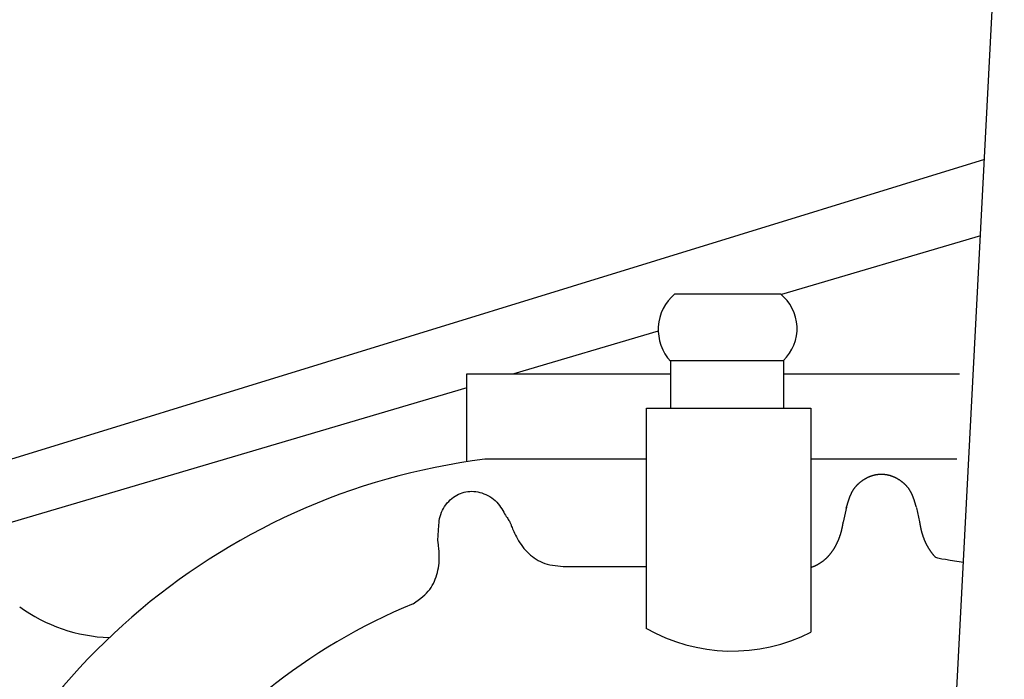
# Model space of a CAD drawing. Extents: x 0.9 to 11.8, y 2 to 8.4.
# Tile 7 of 15: x 4.487 to 5.041, y 3.501 to 3.872. Entities that reach past the tile are written whole.
import ezdxf

# ---------------------------------------------------------------- set-up
doc = ezdxf.new("R2010")
doc.units = 0
doc.header["$MEASUREMENT"] = 0
doc.linetypes.add('solid', pattern=[0])
doc.layers.add('lines & arcs', color=1, linetype='solid')

msp = doc.modelspace()

# ---------------------------------------------------------------- linework, layer by layer
at = {"layer": 'lines & arcs', "color": 5, "linetype": 'solid'}
for p, q in [((5.00351, 3.294826), (5.040764, 4.009104)), ((5.029527, 3.793654), (4.400314, 3.599912)), ((5.027289, 3.75074), (4.915282, 3.717598)), ((4.855308, 3.718048), (4.914734, 3.718048)), ((4.845965, 3.697087), (4.764619, 3.673017)), ((4.85247, 3.680573), (4.916411, 3.680573)), ((4.853022, 3.653672), (4.853022, 3.680573)), ((4.916421, 3.680491), (4.916421, 3.653616)), ((4.738221, 3.623496), (4.738221, 3.673017)), ((4.738221, 3.673017), (4.853022, 3.673017)), ((4.916421, 3.673017), (5.015539, 3.673017)), ((4.738221, 3.665206), (4.407572, 3.567367)), ((4.839278, 3.529777), (4.839278, 3.653672)), ((4.839278, 3.653672), (4.931942, 3.653672)), ((4.931942, 3.653672), (4.931942, 3.527571)), ((4.839278, 3.624906), (4.748313, 3.624906)), ((5.014009, 3.624906), (4.931942, 3.624906)), ((4.961697, 3.613518), (4.961825, 3.6136)), ((4.961825, 3.6136), (4.961953, 3.613681)), ((4.961953, 3.613681), (4.962082, 3.61376)), ((4.962082, 3.61376), (4.96221, 3.613839)), ((4.96221, 3.613839), (4.96234, 3.613917)), ((4.96234, 3.613917), (4.962469, 3.613993)), ((4.962469, 3.613993), (4.962599, 3.614069)), ((4.962599, 3.614069), (4.962729, 3.614143)), ((4.962729, 3.614143), (4.962859, 3.614216)), ((4.962859, 3.614216), (4.962989, 3.614288)), ((4.962989, 3.614288), (4.96312, 3.614359)), ((4.96312, 3.614359), (4.96325, 3.614428)), ((4.96325, 3.614428), (4.963381, 3.614497)), ((4.963381, 3.614497), (4.963512, 3.614564)), ((4.963512, 3.614564), (4.963644, 3.614631)), ((4.963644, 3.614631), (4.963775, 3.614696)), ((4.963775, 3.614696), (4.963906, 3.61476)), ((4.963906, 3.61476), (4.964038, 3.614823)), ((4.964038, 3.614823), (4.96417, 3.614884)), ((4.96417, 3.614884), (4.964302, 3.614945)), ((4.964302, 3.614945), (4.964434, 3.615004)), ((4.964434, 3.615004), (4.964566, 3.615063)), ((4.964566, 3.615063), (4.964699, 3.61512)), ((4.964699, 3.61512), (4.964831, 3.615176)), ((4.964831, 3.615176), (4.964964, 3.615231)), ((4.964964, 3.615231), (4.965096, 3.615285)), ((4.965096, 3.615285), (4.965229, 3.615337)), ((4.965229, 3.615337), (4.965362, 3.615389)), ((4.965362, 3.615389), (4.965495, 3.615439)), ((4.965495, 3.615439), (4.965628, 3.615488)), ((4.965628, 3.615488), (4.965762, 3.615536)), ((4.965762, 3.615536), (4.965895, 3.615583)), ((4.965895, 3.615583), (4.966029, 3.615629)), ((4.966029, 3.615629), (4.966162, 3.615674)), ((4.966162, 3.615674), (4.966296, 3.615718)), ((4.966296, 3.615718), (4.96643, 3.61576)), ((4.96643, 3.61576), (4.966564, 3.615802)), ((4.966564, 3.615802), (4.966698, 3.615842)), ((4.966698, 3.615842), (4.966832, 3.615881)), ((4.966832, 3.615881), (4.966966, 3.615919)), ((4.966966, 3.615919), (4.9671, 3.615956)), ((4.9671, 3.615956), (4.967234, 3.615992)), ((4.967234, 3.615992), (4.967369, 3.616026)), ((4.967369, 3.616026), (4.967503, 3.61606)), ((4.967503, 3.61606), (4.967638, 3.616092)), ((4.967638, 3.616092), (4.967773, 3.616124)), ((4.967773, 3.616124), (4.967907, 3.616154)), ((4.967907, 3.616154), (4.968042, 3.616183)), ((4.968042, 3.616183), (4.968177, 3.616211)), ((4.968177, 3.616211), (4.968312, 3.616238)), ((4.968312, 3.616238), (4.968447, 3.616264)), ((4.968447, 3.616264), (4.968582, 3.616288)), ((4.968582, 3.616288), (4.968717, 3.616312)), ((4.968717, 3.616312), (4.968852, 3.616334)), ((4.968852, 3.616334), (4.968987, 3.616356)), ((4.968987, 3.616356), (4.969123, 3.616376)), ((4.969123, 3.616376), (4.969258, 3.616395)), ((4.969258, 3.616395), (4.969393, 3.616413)), ((4.969393, 3.616413), (4.969529, 3.61643)), ((4.969529, 3.61643), (4.969664, 3.616446)), ((4.969664, 3.616446), (4.969799, 3.61646)), ((4.969799, 3.61646), (4.969935, 3.616474)), ((4.969935, 3.616474), (4.97007, 3.616487)), ((4.97007, 3.616487), (4.970206, 3.616498)), ((4.970206, 3.616498), (4.970341, 3.616508)), ((4.970341, 3.616508), (4.970477, 3.616518)), ((4.970477, 3.616518), (4.970613, 3.616526)), ((4.970613, 3.616526), (4.970748, 3.616533)), ((4.970748, 3.616533), (4.970884, 3.616539)), ((4.970884, 3.616539), (4.97102, 3.616544)), ((4.97102, 3.616544), (4.971155, 3.616548)), ((4.971155, 3.616548), (4.971291, 3.61655)), ((4.971291, 3.61655), (4.971426, 3.616552)), ((4.971426, 3.616552), (4.971562, 3.616553)), ((4.971562, 3.616553), (4.971698, 3.616552)), ((4.971698, 3.616552), (4.971834, 3.61655)), ((4.971834, 3.61655), (4.971969, 3.616548)), ((4.971969, 3.616548), (4.972105, 3.616544)), ((4.972105, 3.616544), (4.97224, 3.616539)), ((4.97224, 3.616539), (4.972376, 3.616533)), ((4.972376, 3.616533), (4.972512, 3.616526)), ((4.972512, 3.616526), (4.972647, 3.616518)), ((4.972647, 3.616518), (4.972783, 3.616508)), ((4.972783, 3.616508), (4.972918, 3.616498)), ((4.972918, 3.616498), (4.973054, 3.616487)), ((4.973054, 3.616487), (4.973189, 3.616474)), ((4.973189, 3.616474), (4.973325, 3.61646)), ((4.973325, 3.61646), (4.97346, 3.616446)), ((4.97346, 3.616446), (4.973596, 3.61643)), ((4.973596, 3.61643), (4.973731, 3.616413)), ((4.973731, 3.616413), (4.973867, 3.616395)), ((4.973867, 3.616395), (4.974002, 3.616376)), ((4.974002, 3.616376), (4.974137, 3.616356)), ((4.974137, 3.616356), (4.974272, 3.616334)), ((4.974272, 3.616334), (4.974407, 3.616312)), ((4.974407, 3.616312), (4.974542, 3.616288)), ((4.974542, 3.616288), (4.974677, 3.616264)), ((4.974677, 3.616264), (4.974812, 3.616238)), ((4.974812, 3.616238), (4.974947, 3.616211)), ((4.974947, 3.616211), (4.975082, 3.616183)), ((4.975082, 3.616183), (4.975217, 3.616154)), ((4.975217, 3.616154), (4.975352, 3.616124)), ((4.975352, 3.616124), (4.975486, 3.616092)), ((4.975486, 3.616092), (4.975621, 3.61606)), ((4.975621, 3.61606), (4.975755, 3.616026)), ((4.975755, 3.616026), (4.97589, 3.615992)), ((4.97589, 3.615992), (4.976024, 3.615956)), ((4.976024, 3.615956), (4.976159, 3.615919)), ((4.976159, 3.615919), (4.976293, 3.615881)), ((4.976293, 3.615881), (4.976427, 3.615842)), ((4.976427, 3.615842), (4.976561, 3.615802)), ((4.976561, 3.615802), (4.976695, 3.61576)), ((4.976695, 3.61576), (4.976828, 3.615718)), ((4.976828, 3.615718), (4.976962, 3.615674)), ((4.976962, 3.615674), (4.977096, 3.615629)), ((4.977096, 3.615629), (4.977229, 3.615583)), ((4.977229, 3.615583), (4.977363, 3.615536)), ((4.977363, 3.615536), (4.977496, 3.615488)), ((4.977496, 3.615488), (4.977629, 3.615439)), ((4.977629, 3.615439), (4.977762, 3.615389)), ((4.977762, 3.615389), (4.977895, 3.615337)), ((4.977895, 3.615337), (4.978028, 3.615285)), ((4.978028, 3.615285), (4.978161, 3.615231)), ((4.978161, 3.615231), (4.978293, 3.615176)), ((4.978293, 3.615176), (4.978426, 3.61512)), ((4.978426, 3.61512), (4.978558, 3.615063)), ((4.978558, 3.615063), (4.97869, 3.615004)), ((4.97869, 3.615004), (4.978822, 3.614945)), ((4.978822, 3.614945), (4.978954, 3.614884)), ((4.978954, 3.614884), (4.979086, 3.614823)), ((4.979086, 3.614823), (4.979218, 3.61476)), ((4.979218, 3.61476), (4.979349, 3.614696)), ((4.979349, 3.614696), (4.979481, 3.614631)), ((4.979481, 3.614631), (4.979612, 3.614564)), ((4.979612, 3.614564), (4.979743, 3.614497)), ((4.979743, 3.614497), (4.979874, 3.614428)), ((4.979874, 3.614428), (4.980005, 3.614359)), ((4.980005, 3.614359), (4.980135, 3.614288)), ((4.980135, 3.614288), (4.980265, 3.614216)), ((4.980265, 3.614216), (4.980396, 3.614143)), ((4.980396, 3.614143), (4.980526, 3.614069)), ((4.980526, 3.614069), (4.980655, 3.613993)), ((4.980655, 3.613993), (4.980785, 3.613917)), ((4.980785, 3.613917), (4.980914, 3.613839)), ((4.980914, 3.613839), (4.981043, 3.61376)), ((4.981043, 3.61376), (4.981171, 3.613681)), ((4.981171, 3.613681), (4.9813, 3.6136)), ((4.9813, 3.6136), (4.981428, 3.613518)), ((4.955939, 3.607937), (4.956025, 3.608066)), ((4.956025, 3.608066), (4.956112, 3.608194)), ((4.956112, 3.608194), (4.956201, 3.608321)), ((4.956201, 3.608321), (4.956291, 3.608447)), ((4.956291, 3.608447), (4.956382, 3.608573)), ((4.956382, 3.608573), (4.956474, 3.608698)), ((4.956474, 3.608698), (4.956567, 3.608822)), ((4.956567, 3.608822), (4.956662, 3.608945)), ((4.956662, 3.608945), (4.956758, 3.609068)), ((4.956758, 3.609068), (4.956854, 3.60919)), ((4.956854, 3.60919), (4.956952, 3.609311)), ((4.956952, 3.609311), (4.957051, 3.609432)), ((4.957051, 3.609432), (4.957151, 3.609551)), ((4.957151, 3.609551), (4.957253, 3.60967)), ((4.957253, 3.60967), (4.957355, 3.609788)), ((4.957355, 3.609788), (4.957458, 3.609905)), ((4.957458, 3.609905), (4.957562, 3.610021)), ((4.957562, 3.610021), (4.957667, 3.610137)), ((4.957667, 3.610137), (4.957774, 3.610251)), ((4.957774, 3.610251), (4.957881, 3.610365)), ((4.957881, 3.610365), (4.957989, 3.610478)), ((4.957989, 3.610478), (4.958098, 3.61059)), ((4.958098, 3.61059), (4.958207, 3.610701)), ((4.958207, 3.610701), (4.958318, 3.610812)), ((4.958318, 3.610812), (4.95843, 3.610921)), ((4.95843, 3.610921), (4.958542, 3.61103)), ((4.958542, 3.61103), (4.958655, 3.611137)), ((4.958655, 3.611137), (4.958769, 3.611244)), ((4.958769, 3.611244), (4.958884, 3.61135)), ((4.958884, 3.61135), (4.958999, 3.611455)), ((4.958999, 3.611455), (4.959116, 3.611559)), ((4.959116, 3.611559), (4.959233, 3.611662)), ((4.959233, 3.611662), (4.95935, 3.611764)), ((4.95935, 3.611764), (4.959469, 3.611865)), ((4.959469, 3.611865), (4.959588, 3.611966)), ((4.959588, 3.611966), (4.959707, 3.612065)), ((4.959707, 3.612065), (4.959828, 3.612163)), ((4.959828, 3.612163), (4.959949, 3.612261)), ((4.959949, 3.612261), (4.96007, 3.612357)), ((4.96007, 3.612357), (4.960192, 3.612452)), ((4.960192, 3.612452), (4.960315, 3.612547)), ((4.960315, 3.612547), (4.960438, 3.61264)), ((4.960438, 3.61264), (4.960562, 3.612733)), ((4.960562, 3.612733), (4.960686, 3.612824)), ((4.960686, 3.612824), (4.960811, 3.612914)), ((4.960811, 3.612914), (4.960936, 3.613004)), ((4.960936, 3.613004), (4.961062, 3.613092)), ((4.961062, 3.613092), (4.961188, 3.613179)), ((4.961188, 3.613179), (4.961315, 3.613266)), ((4.961315, 3.613266), (4.961442, 3.613351)), ((4.961442, 3.613351), (4.961569, 3.613435)), ((4.961569, 3.613435), (4.961697, 3.613518)), ((4.981428, 3.613518), (4.981555, 3.613435)), ((4.981555, 3.613435), (4.981683, 3.613351)), ((4.981683, 3.613351), (4.98181, 3.613266)), ((4.98181, 3.613266), (4.981936, 3.613179)), ((4.981936, 3.613179), (4.982062, 3.613092)), ((4.982062, 3.613092), (4.982188, 3.613004)), ((4.982188, 3.613004), (4.982313, 3.612914)), ((4.982313, 3.612914), (4.982438, 3.612824)), ((4.982438, 3.612824), (4.982562, 3.612733)), ((4.982562, 3.612733), (4.982686, 3.61264)), ((4.982686, 3.61264), (4.982809, 3.612547)), ((4.982809, 3.612547), (4.982932, 3.612452)), ((4.982932, 3.612452), (4.983054, 3.612357)), ((4.983054, 3.612357), (4.983176, 3.612261)), ((4.983176, 3.612261), (4.983297, 3.612163)), ((4.983297, 3.612163), (4.983417, 3.612065)), ((4.983417, 3.612065), (4.983537, 3.611966)), ((4.983537, 3.611966), (4.983656, 3.611865)), ((4.983656, 3.611865), (4.983774, 3.611764)), ((4.983774, 3.611764), (4.983892, 3.611662)), ((4.983892, 3.611662), (4.984009, 3.611559)), ((4.984009, 3.611559), (4.984125, 3.611455)), ((4.984125, 3.611455), (4.984241, 3.61135)), ((4.984241, 3.61135), (4.984355, 3.611244)), ((4.984355, 3.611244), (4.984469, 3.611137)), ((4.984469, 3.611137), (4.984582, 3.61103)), ((4.984582, 3.61103), (4.984695, 3.610921)), ((4.984695, 3.610921), (4.984806, 3.610812)), ((4.984806, 3.610812), (4.984917, 3.610701)), ((4.984917, 3.610701), (4.985027, 3.61059)), ((4.985027, 3.61059), (4.985136, 3.610478)), ((4.985136, 3.610478), (4.985244, 3.610365)), ((4.985244, 3.610365), (4.985351, 3.610251)), ((4.985351, 3.610251), (4.985457, 3.610137)), ((4.985457, 3.610137), (4.985562, 3.610021)), ((4.985562, 3.610021), (4.985666, 3.609905)), ((4.985666, 3.609905), (4.98577, 3.609788)), ((4.98577, 3.609788), (4.985872, 3.60967)), ((4.985872, 3.60967), (4.985973, 3.609551)), ((4.985973, 3.609551), (4.986073, 3.609432)), ((4.986073, 3.609432), (4.986172, 3.609311)), ((4.986172, 3.609311), (4.98627, 3.60919)), ((4.98627, 3.60919), (4.986367, 3.609068)), ((4.986367, 3.609068), (4.986462, 3.608945)), ((4.986462, 3.608945), (4.986557, 3.608822)), ((4.986557, 3.608822), (4.98665, 3.608698)), ((4.98665, 3.608698), (4.986743, 3.608573)), ((4.986743, 3.608573), (4.986834, 3.608447)), ((4.986834, 3.608447), (4.986924, 3.608321)), ((4.986924, 3.608321), (4.987012, 3.608194)), ((4.987012, 3.608194), (4.9871, 3.608066)), ((4.9871, 3.608066), (4.987186, 3.607937)), ((4.728902, 3.60207), (4.729788, 3.602845)), ((4.729788, 3.602845), (4.730702, 3.603552)), ((4.730702, 3.603552), (4.73164, 3.60419)), ((4.73164, 3.60419), (4.732603, 3.60476)), ((4.732603, 3.60476), (4.733587, 3.605262)), ((4.733587, 3.605262), (4.734593, 3.605696)), ((4.734593, 3.605696), (4.735619, 3.606062)), ((4.735619, 3.606062), (4.736663, 3.606361)), ((4.736663, 3.606361), (4.737724, 3.606593)), ((4.737724, 3.606593), (4.738801, 3.606757)), ((4.738801, 3.606757), (4.739892, 3.606851)), ((4.739892, 3.606851), (4.740997, 3.606876)), ((4.740997, 3.606876), (4.742115, 3.60683)), ((4.742115, 3.60683), (4.743244, 3.606713)), ((4.743244, 3.606713), (4.744383, 3.606524)), ((4.744383, 3.606524), (4.745531, 3.606262)), ((4.745531, 3.606262), (4.746686, 3.605927)), ((4.746686, 3.605927), (4.747839, 3.605518)), ((4.747839, 3.605518), (4.74898, 3.605039)), ((4.74898, 3.605039), (4.750099, 3.60449)), ((4.750099, 3.60449), (4.751186, 3.603871)), ((4.751186, 3.603871), (4.752232, 3.603185)), ((4.752232, 3.603185), (4.753227, 3.602433)), ((4.953357, 3.602369), (4.953403, 3.602504)), ((4.953403, 3.602504), (4.953449, 3.602639)), ((4.953449, 3.602639), (4.953495, 3.602774)), ((4.953495, 3.602774), (4.953543, 3.60291)), ((4.953543, 3.60291), (4.953591, 3.603047)), ((4.953591, 3.603047), (4.95364, 3.603183)), ((4.95364, 3.603183), (4.953689, 3.60332)), ((4.953689, 3.60332), (4.95374, 3.603457)), ((4.95374, 3.603457), (4.953791, 3.603595)), ((4.953791, 3.603595), (4.953843, 3.603732)), ((4.953843, 3.603732), (4.953896, 3.60387)), ((4.953896, 3.60387), (4.953949, 3.604008)), ((4.953949, 3.604008), (4.954003, 3.604146)), ((4.954003, 3.604146), (4.954059, 3.604284)), ((4.954059, 3.604284), (4.954115, 3.604423)), ((4.954115, 3.604423), (4.954172, 3.604561)), ((4.954172, 3.604561), (4.95423, 3.604699)), ((4.95423, 3.604699), (4.954289, 3.604837)), ((4.954289, 3.604837), (4.954348, 3.604975)), ((4.954348, 3.604975), (4.954409, 3.605113)), ((4.954409, 3.605113), (4.954471, 3.605251)), ((4.954471, 3.605251), (4.954534, 3.605389)), ((4.954534, 3.605389), (4.954597, 3.605527)), ((4.954597, 3.605527), (4.954662, 3.605664)), ((4.954662, 3.605664), (4.954728, 3.605801)), ((4.954728, 3.605801), (4.954795, 3.605938)), ((4.954795, 3.605938), (4.954863, 3.606074)), ((4.954863, 3.606074), (4.954932, 3.606211)), ((4.954932, 3.606211), (4.955002, 3.606346)), ((4.955002, 3.606346), (4.955074, 3.606482)), ((4.955074, 3.606482), (4.955146, 3.606617)), ((4.955146, 3.606617), (4.95522, 3.606751)), ((4.95522, 3.606751), (4.955295, 3.606885)), ((4.955295, 3.606885), (4.955371, 3.607019)), ((4.955371, 3.607019), (4.955448, 3.607152)), ((4.955448, 3.607152), (4.955527, 3.607284)), ((4.955527, 3.607284), (4.955607, 3.607416)), ((4.955607, 3.607416), (4.955688, 3.607547)), ((4.955688, 3.607547), (4.95577, 3.607678)), ((4.95577, 3.607678), (4.955854, 3.607808)), ((4.955854, 3.607808), (4.955939, 3.607937)), ((4.987186, 3.607937), (4.987271, 3.607808)), ((4.987271, 3.607808), (4.987354, 3.607678)), ((4.987354, 3.607678), (4.987437, 3.607547)), ((4.987437, 3.607547), (4.987518, 3.607416)), ((4.987518, 3.607416), (4.987597, 3.607284)), ((4.987597, 3.607284), (4.987676, 3.607152)), ((4.987676, 3.607152), (4.987753, 3.607019)), ((4.987753, 3.607019), (4.987829, 3.606885)), ((4.987829, 3.606885), (4.987904, 3.606751)), ((4.987904, 3.606751), (4.987978, 3.606617)), ((4.987978, 3.606617), (4.988051, 3.606482)), ((4.988051, 3.606482), (4.988122, 3.606346)), ((4.988122, 3.606346), (4.988192, 3.606211)), ((4.988192, 3.606211), (4.988262, 3.606074)), ((4.988262, 3.606074), (4.98833, 3.605938)), ((4.98833, 3.605938), (4.988396, 3.605801)), ((4.988396, 3.605801), (4.988462, 3.605664)), ((4.988462, 3.605664), (4.988527, 3.605527)), ((4.988527, 3.605527), (4.988591, 3.605389)), ((4.988591, 3.605389), (4.988654, 3.605251)), ((4.988654, 3.605251), (4.988715, 3.605113)), ((4.988715, 3.605113), (4.988776, 3.604975)), ((4.988776, 3.604975), (4.988836, 3.604837)), ((4.988836, 3.604837), (4.988895, 3.604699)), ((4.988895, 3.604699), (4.988953, 3.604561)), ((4.988953, 3.604561), (4.98901, 3.604423)), ((4.98901, 3.604423), (4.989066, 3.604284)), ((4.989066, 3.604284), (4.989121, 3.604146)), ((4.989121, 3.604146), (4.989175, 3.604008)), ((4.989175, 3.604008), (4.989229, 3.60387)), ((4.989229, 3.60387), (4.989281, 3.603732)), ((4.989281, 3.603732), (4.989333, 3.603595)), ((4.989333, 3.603595), (4.989385, 3.603457)), ((4.989385, 3.603457), (4.989435, 3.60332)), ((4.989435, 3.60332), (4.989484, 3.603183)), ((4.989484, 3.603183), (4.989533, 3.603047)), ((4.989533, 3.603047), (4.989581, 3.60291)), ((4.989581, 3.60291), (4.989629, 3.602774)), ((4.989629, 3.602774), (4.989676, 3.602639)), ((4.989676, 3.602639), (4.989722, 3.602504)), ((4.989722, 3.602504), (4.989767, 3.602369)), ((4.72446, 3.596184), (4.725056, 3.597284)), ((4.725056, 3.597284), (4.72572, 3.598344)), ((4.72572, 3.598344), (4.726445, 3.599358)), ((4.726445, 3.599358), (4.727222, 3.600321)), ((4.727222, 3.600321), (4.728044, 3.601227)), ((4.728044, 3.601227), (4.728902, 3.60207)), ((4.753227, 3.602433), (4.754159, 3.601615)), ((4.754159, 3.601615), (4.755024, 3.600736)), ((4.755024, 3.600736), (4.755821, 3.599811)), ((4.755821, 3.599811), (4.756558, 3.598855)), ((4.756558, 3.598855), (4.757239, 3.597887)), ((4.757239, 3.597887), (4.75787, 3.596924)), ((4.75787, 3.596924), (4.758455, 3.595983)), ((4.951971, 3.597952), (4.950116, 3.589547)), ((4.951811, 3.597466), (4.951843, 3.597561)), ((4.951874, 3.597657), (4.951906, 3.597755)), ((4.951938, 3.597853), (4.951971, 3.597952)), ((4.951971, 3.597952), (4.952003, 3.598053)), ((4.952003, 3.598053), (4.952036, 3.598154)), ((4.952036, 3.598154), (4.952069, 3.598257)), ((4.952069, 3.598257), (4.952103, 3.598361)), ((4.952103, 3.598361), (4.952136, 3.598465)), ((4.952136, 3.598465), (4.95217, 3.598571)), ((4.95217, 3.598571), (4.952204, 3.598679)), ((4.952204, 3.598679), (4.952238, 3.598787)), ((4.952238, 3.598787), (4.952272, 3.598896)), ((4.952272, 3.598896), (4.952307, 3.599007)), ((4.952307, 3.599007), (4.952341, 3.599119)), ((4.952341, 3.599119), (4.952376, 3.599232)), ((4.952376, 3.599232), (4.952412, 3.599346)), ((4.952412, 3.599346), (4.952447, 3.599461)), ((4.952447, 3.599461), (4.952483, 3.599577)), ((4.952483, 3.599577), (4.952519, 3.599695)), ((4.952519, 3.599695), (4.952555, 3.599813)), ((4.952555, 3.599813), (4.952591, 3.599933)), ((4.952591, 3.599933), (4.952628, 3.600054)), ((4.952628, 3.600054), (4.952665, 3.600175)), ((4.952665, 3.600175), (4.952702, 3.600298)), ((4.952702, 3.600298), (4.95274, 3.600421)), ((4.95274, 3.600421), (4.952778, 3.600546)), ((4.952778, 3.600546), (4.952816, 3.600671)), ((4.952816, 3.600671), (4.952855, 3.600798)), ((4.952855, 3.600798), (4.952894, 3.600925)), ((4.952894, 3.600925), (4.952934, 3.601052)), ((4.952934, 3.601052), (4.952974, 3.601181)), ((4.952974, 3.601181), (4.953014, 3.60131)), ((4.953014, 3.60131), (4.953055, 3.601441)), ((4.953055, 3.601441), (4.953097, 3.601571)), ((4.953097, 3.601571), (4.953139, 3.601703)), ((4.953139, 3.601703), (4.953181, 3.601835)), ((4.953181, 3.601835), (4.953224, 3.601968)), ((4.953224, 3.601968), (4.953268, 3.602101)), ((4.953268, 3.602101), (4.953312, 3.602235)), ((4.953312, 3.602235), (4.953357, 3.602369)), ((4.989767, 3.602369), (4.989812, 3.602235)), ((4.989812, 3.602235), (4.989856, 3.602101)), ((4.989856, 3.602101), (4.9899, 3.601968)), ((4.9899, 3.601968), (4.989943, 3.601835)), ((4.989943, 3.601835), (4.989986, 3.601703)), ((4.989986, 3.601703), (4.990028, 3.601571)), ((4.990028, 3.601571), (4.990069, 3.601441)), ((4.990069, 3.601441), (4.99011, 3.60131)), ((4.99011, 3.60131), (4.990151, 3.601181)), ((4.990151, 3.601181), (4.990191, 3.601052)), ((4.990191, 3.601052), (4.99023, 3.600925)), ((4.99023, 3.600925), (4.990269, 3.600798)), ((4.990269, 3.600798), (4.990308, 3.600671)), ((4.990308, 3.600671), (4.990347, 3.600546)), ((4.990347, 3.600546), (4.990385, 3.600421)), ((4.990385, 3.600421), (4.990422, 3.600298)), ((4.990422, 3.600298), (4.99046, 3.600175)), ((4.99046, 3.600175), (4.990497, 3.600054)), ((4.990497, 3.600054), (4.990533, 3.599933)), ((4.990533, 3.599933), (4.99057, 3.599813)), ((4.99057, 3.599813), (4.990606, 3.599695)), ((4.990606, 3.599695), (4.990642, 3.599577)), ((4.990642, 3.599577), (4.990677, 3.599461)), ((4.990677, 3.599461), (4.990713, 3.599346)), ((4.990713, 3.599346), (4.990748, 3.599232)), ((4.990748, 3.599232), (4.990783, 3.599119)), ((4.990783, 3.599119), (4.990818, 3.599007)), ((4.990818, 3.599007), (4.990852, 3.598896)), ((4.990852, 3.598896), (4.990886, 3.598787)), ((4.990886, 3.598787), (4.990921, 3.598679)), ((4.990921, 3.598679), (4.990955, 3.598572)), ((4.990955, 3.598572), (4.990988, 3.598466)), ((4.990988, 3.598466), (4.991022, 3.598361)), ((4.991022, 3.598361), (4.991055, 3.598257)), ((4.991055, 3.598257), (4.991088, 3.598154)), ((4.991088, 3.598154), (4.991121, 3.598053)), ((4.991121, 3.598053), (4.991154, 3.597953)), ((4.991186, 3.597854), (4.991218, 3.597755)), ((4.99125, 3.597658), (4.991282, 3.597562)), ((4.991282, 3.597562), (4.993028, 3.58975)), ((4.722704, 3.590321), (4.722899, 3.591511)), ((4.722899, 3.591511), (4.723163, 3.592705)), ((4.723163, 3.592705), (4.723507, 3.593888)), ((4.723507, 3.593888), (4.723941, 3.59505)), ((4.723941, 3.59505), (4.72446, 3.596184)), ((4.758455, 3.595983), (4.758999, 3.59508)), ((4.758999, 3.59508), (4.759509, 3.594233)), ((4.759509, 3.594233), (4.759987, 3.593456)), ((4.759987, 3.593456), (4.760435, 3.592746)), ((4.760435, 3.592746), (4.76085, 3.592098)), ((4.76085, 3.592098), (4.761232, 3.591507)), ((4.761232, 3.591507), (4.76158, 3.590966)), ((4.722297, 3.584852), (4.722344, 3.585839)), ((4.722344, 3.585839), (4.722396, 3.586892)), ((4.722396, 3.586892), (4.722464, 3.587999)), ((4.722464, 3.587999), (4.722563, 3.589146)), ((4.722563, 3.589146), (4.722704, 3.590321)), ((4.76158, 3.590966), (4.761893, 3.590471)), ((4.761893, 3.590471), (4.762169, 3.590015)), ((4.762169, 3.590015), (4.762407, 3.589593)), ((4.762407, 3.589593), (4.762609, 3.589197)), ((4.762609, 3.589197), (4.762785, 3.588813)), ((4.762785, 3.588813), (4.762946, 3.588423)), ((4.762946, 3.588423), (4.763104, 3.588012)), ((4.763104, 3.588012), (4.763271, 3.587561)), ((4.763271, 3.587561), (4.76346, 3.587055)), ((4.76346, 3.587055), (4.763681, 3.586476)), ((4.763681, 3.586476), (4.763948, 3.585807)), ((4.949389, 3.585681), (4.949421, 3.585819)), ((4.949421, 3.585819), (4.949452, 3.585956)), ((4.949452, 3.585956), (4.949482, 3.586092)), ((4.949482, 3.586092), (4.949512, 3.586227)), ((4.949512, 3.586227), (4.949541, 3.586361)), ((4.949541, 3.586361), (4.94957, 3.586494)), ((4.94957, 3.586494), (4.949598, 3.586627)), ((4.949598, 3.586627), (4.949625, 3.586758)), ((4.949625, 3.586758), (4.949652, 3.586888)), ((4.949652, 3.586888), (4.949678, 3.587017)), ((4.949678, 3.587017), (4.949704, 3.587146)), ((4.949704, 3.587146), (4.949729, 3.587273)), ((4.949729, 3.587273), (4.949753, 3.587399)), ((4.949753, 3.587399), (4.949777, 3.587524)), ((4.949777, 3.587524), (4.9498, 3.587647)), ((4.9498, 3.587647), (4.949823, 3.58777)), ((4.949823, 3.58777), (4.949845, 3.587891)), ((4.949845, 3.587891), (4.949867, 3.588011)), ((4.949867, 3.588011), (4.949888, 3.58813)), ((4.949888, 3.58813), (4.949909, 3.588247)), ((4.949909, 3.588247), (4.949929, 3.588364)), ((4.949929, 3.588364), (4.949948, 3.588478)), ((4.949948, 3.588478), (4.949967, 3.588592)), ((4.949967, 3.588592), (4.949986, 3.588704)), ((4.949986, 3.588704), (4.950004, 3.588814)), ((4.950004, 3.588814), (4.950021, 3.588924)), ((4.950021, 3.588924), (4.950038, 3.589031)), ((4.950038, 3.589031), (4.950055, 3.589137)), ((4.950055, 3.589137), (4.950071, 3.589242)), ((4.950071, 3.589242), (4.950086, 3.589345)), ((4.950086, 3.589345), (4.950101, 3.589447)), ((4.950101, 3.589447), (4.950116, 3.589547)), ((4.993028, 3.58975), (4.993043, 3.589649)), ((4.993043, 3.589649), (4.993059, 3.589547)), ((4.993059, 3.589547), (4.993074, 3.589443)), ((4.993074, 3.589443), (4.993091, 3.589338)), ((4.993091, 3.589338), (4.993107, 3.589231)), ((4.993107, 3.589231), (4.993125, 3.589122)), ((4.993125, 3.589122), (4.993142, 3.589012)), ((4.993142, 3.589012), (4.993161, 3.5889)), ((4.993161, 3.5889), (4.993179, 3.588787)), ((4.993179, 3.588787), (4.993199, 3.588672)), ((4.993199, 3.588672), (4.993219, 3.588555)), ((4.993219, 3.588555), (4.993239, 3.588438)), ((4.993239, 3.588438), (4.99326, 3.588318)), ((4.99326, 3.588318), (4.993281, 3.588198)), ((4.993281, 3.588198), (4.993303, 3.588076)), ((4.993303, 3.588076), (4.993326, 3.587952)), ((4.993326, 3.587952), (4.993349, 3.587828)), ((4.993349, 3.587828), (4.993372, 3.587702)), ((4.993372, 3.587702), (4.993396, 3.587575)), ((4.993396, 3.587575), (4.993421, 3.587446)), ((4.993421, 3.587446), (4.993446, 3.587317)), ((4.993446, 3.587317), (4.993472, 3.587186)), ((4.993472, 3.587186), (4.993499, 3.587054)), ((4.993499, 3.587054), (4.993526, 3.586921)), ((4.993526, 3.586921), (4.993554, 3.586787)), ((4.993554, 3.586787), (4.993582, 3.586652)), ((4.993582, 3.586652), (4.993611, 3.586516)), ((4.993611, 3.586516), (4.99364, 3.586379)), ((4.99364, 3.586379), (4.99367, 3.586241)), ((4.99367, 3.586241), (4.993701, 3.586102)), ((4.993701, 3.586102), (4.993732, 3.585962)), ((4.993732, 3.585962), (4.993764, 3.585821)), ((4.993764, 3.585821), (4.993797, 3.58568)), ((4.721965, 3.579844), (4.721988, 3.580389)), ((4.721988, 3.580389), (4.722026, 3.580982)), ((4.722026, 3.580982), (4.722074, 3.581629)), ((4.722074, 3.581629), (4.722129, 3.582334)), ((4.722129, 3.582334), (4.722187, 3.583103)), ((4.722187, 3.583103), (4.722244, 3.583941)), ((4.722244, 3.583941), (4.722297, 3.584852)), ((4.763948, 3.585807), (4.76427, 3.585038)), ((4.76427, 3.585038), (4.764648, 3.584177)), ((4.764648, 3.584177), (4.765081, 3.583241)), ((4.765081, 3.583241), (4.765568, 3.582243)), ((4.765568, 3.582243), (4.766107, 3.581199)), ((4.766107, 3.581199), (4.766698, 3.580124)), ((4.947726, 3.580228), (4.947785, 3.580379)), ((4.947785, 3.580379), (4.947843, 3.58053)), ((4.947843, 3.58053), (4.947899, 3.580682)), ((4.947899, 3.580682), (4.947956, 3.580833)), ((4.947956, 3.580833), (4.948011, 3.580984)), ((4.948011, 3.580984), (4.948066, 3.581135)), ((4.948066, 3.581135), (4.948119, 3.581286)), ((4.948119, 3.581286), (4.948172, 3.581437)), ((4.948172, 3.581437), (4.948225, 3.581588)), ((4.948225, 3.581588), (4.948276, 3.581739)), ((4.948276, 3.581739), (4.948327, 3.58189)), ((4.948327, 3.58189), (4.948377, 3.58204)), ((4.948377, 3.58204), (4.948426, 3.582191)), ((4.948426, 3.582191), (4.948474, 3.582341)), ((4.948474, 3.582341), (4.948522, 3.582491)), ((4.948522, 3.582491), (4.948569, 3.58264)), ((4.948569, 3.58264), (4.948615, 3.58279)), ((4.948615, 3.58279), (4.94866, 3.582939)), ((4.94866, 3.582939), (4.948705, 3.583088)), ((4.948705, 3.583088), (4.948749, 3.583236)), ((4.948749, 3.583236), (4.948792, 3.583384)), ((4.948792, 3.583384), (4.948834, 3.583532)), ((4.948834, 3.583532), (4.948876, 3.583679)), ((4.948876, 3.583679), (4.948917, 3.583826)), ((4.948917, 3.583826), (4.948958, 3.583972)), ((4.948958, 3.583972), (4.948997, 3.584118)), ((4.948997, 3.584118), (4.949036, 3.584263)), ((4.949036, 3.584263), (4.949075, 3.584408)), ((4.949075, 3.584408), (4.949112, 3.584552)), ((4.949112, 3.584552), (4.949149, 3.584696)), ((4.949149, 3.584696), (4.949185, 3.584838)), ((4.949185, 3.584838), (4.949221, 3.584981)), ((4.949221, 3.584981), (4.949256, 3.585122)), ((4.949256, 3.585122), (4.94929, 3.585263)), ((4.94929, 3.585263), (4.949324, 3.585403)), ((4.949324, 3.585403), (4.949357, 3.585542)), ((4.949357, 3.585542), (4.949389, 3.585681)), ((4.993797, 3.58568), (4.99383, 3.585537)), ((4.99383, 3.585537), (4.993864, 3.585394)), ((4.993864, 3.585394), (4.993898, 3.58525)), ((4.993898, 3.58525), (4.993933, 3.585106)), ((4.993933, 3.585106), (4.993969, 3.58496)), ((4.993969, 3.58496), (4.994006, 3.584814)), ((4.994006, 3.584814), (4.994043, 3.584668)), ((4.994043, 3.584668), (4.994081, 3.58452)), ((4.994081, 3.58452), (4.994119, 3.584372)), ((4.994119, 3.584372), (4.994158, 3.584224)), ((4.994158, 3.584224), (4.994198, 3.584075)), ((4.994198, 3.584075), (4.994239, 3.583926)), ((4.994239, 3.583926), (4.99428, 3.583776)), ((4.99428, 3.583776), (4.994322, 3.583626)), ((4.994322, 3.583626), (4.994365, 3.583475)), ((4.994365, 3.583475), (4.994408, 3.583324)), ((4.994408, 3.583324), (4.994452, 3.583172)), ((4.994452, 3.583172), (4.994497, 3.583021)), ((4.994497, 3.583021), (4.994543, 3.582868)), ((4.994543, 3.582868), (4.994589, 3.582716)), ((4.994589, 3.582716), (4.994636, 3.582564)), ((4.994636, 3.582564), (4.994684, 3.582411)), ((4.994684, 3.582411), (4.994733, 3.582258)), ((4.994733, 3.582258), (4.994782, 3.582105)), ((4.994782, 3.582105), (4.994832, 3.581952)), ((4.994832, 3.581952), (4.994883, 3.581798)), ((4.994883, 3.581798), (4.994934, 3.581645)), ((4.994934, 3.581645), (4.994987, 3.581491)), ((4.994987, 3.581491), (4.99504, 3.581338)), ((4.99504, 3.581338), (4.995094, 3.581185)), ((4.995094, 3.581185), (4.995149, 3.581031)), ((4.995149, 3.581031), (4.995204, 3.580878)), ((4.995204, 3.580878), (4.99526, 3.580724)), ((4.99526, 3.580724), (4.995318, 3.580571)), ((4.995318, 3.580571), (4.995375, 3.580418)), ((4.995375, 3.580418), (4.995434, 3.580265)), ((4.72196, 3.579344), (4.721965, 3.579844)), ((4.721976, 3.578879), (4.72196, 3.579344)), ((4.722011, 3.578435), (4.721976, 3.578879)), ((4.722063, 3.577991), (4.722011, 3.578435)), ((4.722127, 3.57753), (4.722063, 3.577991)), ((4.7222, 3.577033), (4.722127, 3.57753)), ((4.722281, 3.576481), (4.7222, 3.577033)), ((4.722366, 3.575854), (4.722281, 3.576481)), ((4.722451, 3.575135), (4.722366, 3.575854)), ((4.722533, 3.57431), (4.722451, 3.575135)), ((4.766698, 3.580124), (4.76734, 3.579033)), ((4.76734, 3.579033), (4.768031, 3.577941)), ((4.768031, 3.577941), (4.768771, 3.576862)), ((4.768771, 3.576862), (4.769557, 3.575801)), ((4.769557, 3.575801), (4.770389, 3.574765)), ((4.770389, 3.574765), (4.771263, 3.573758)), ((4.94493, 3.574614), (4.945018, 3.574756)), ((4.945018, 3.574756), (4.945105, 3.574898)), ((4.945105, 3.574898), (4.945191, 3.575041)), ((4.945191, 3.575041), (4.945277, 3.575184)), ((4.945277, 3.575184), (4.945361, 3.575327)), ((4.945361, 3.575327), (4.945445, 3.575471)), ((4.945445, 3.575471), (4.945528, 3.575616)), ((4.945528, 3.575616), (4.945611, 3.57576)), ((4.945611, 3.57576), (4.945692, 3.575905)), ((4.945692, 3.575905), (4.945773, 3.576051)), ((4.945773, 3.576051), (4.945853, 3.576197)), ((4.945853, 3.576197), (4.945933, 3.576343)), ((4.945933, 3.576343), (4.946011, 3.576489)), ((4.946011, 3.576489), (4.946089, 3.576636)), ((4.946089, 3.576636), (4.946166, 3.576783)), ((4.946166, 3.576783), (4.946242, 3.576931)), ((4.946242, 3.576931), (4.946318, 3.577079)), ((4.946318, 3.577079), (4.946393, 3.577227)), ((4.946393, 3.577227), (4.946467, 3.577375)), ((4.946467, 3.577375), (4.94654, 3.577523)), ((4.94654, 3.577523), (4.946613, 3.577672)), ((4.946613, 3.577672), (4.946684, 3.577821)), ((4.946684, 3.577821), (4.946755, 3.577971)), ((4.946755, 3.577971), (4.946825, 3.57812)), ((4.946825, 3.57812), (4.946895, 3.57827)), ((4.946895, 3.57827), (4.946963, 3.57842)), ((4.946963, 3.57842), (4.947031, 3.57857)), ((4.947031, 3.57857), (4.947098, 3.57872)), ((4.947098, 3.57872), (4.947165, 3.57887)), ((4.947165, 3.57887), (4.94723, 3.579021)), ((4.94723, 3.579021), (4.947295, 3.579171)), ((4.947295, 3.579171), (4.947359, 3.579322)), ((4.947359, 3.579322), (4.947422, 3.579473)), ((4.947422, 3.579473), (4.947484, 3.579624)), ((4.947484, 3.579624), (4.947546, 3.579775)), ((4.947546, 3.579775), (4.947607, 3.579926)), ((4.947607, 3.579926), (4.947667, 3.580077)), ((4.947667, 3.580077), (4.947726, 3.580228)), ((4.995434, 3.580265), (4.995493, 3.580112)), ((4.995493, 3.580112), (4.995554, 3.579959)), ((4.995554, 3.579959), (4.995614, 3.579806)), ((4.995614, 3.579806), (4.995676, 3.579653)), ((4.995676, 3.579653), (4.995739, 3.579501)), ((4.995739, 3.579501), (4.995802, 3.579348)), ((4.995802, 3.579348), (4.995866, 3.579196)), ((4.995866, 3.579196), (4.995931, 3.579044)), ((4.995931, 3.579044), (4.995997, 3.578892)), ((4.995997, 3.578892), (4.996063, 3.578741)), ((4.996063, 3.578741), (4.99613, 3.578589)), ((4.99613, 3.578589), (4.996198, 3.578438)), ((4.996198, 3.578438), (4.996267, 3.578287)), ((4.996267, 3.578287), (4.996336, 3.578136)), ((4.996336, 3.578136), (4.996406, 3.577986)), ((4.996406, 3.577986), (4.996477, 3.577835)), ((4.996477, 3.577835), (4.996549, 3.577685)), ((4.996549, 3.577685), (4.996622, 3.577536)), ((4.996622, 3.577536), (4.996695, 3.577386)), ((4.996695, 3.577386), (4.996769, 3.577237)), ((4.996769, 3.577237), (4.996844, 3.577088)), ((4.996844, 3.577088), (4.99692, 3.57694)), ((4.99692, 3.57694), (4.996996, 3.576791)), ((4.996996, 3.576791), (4.997073, 3.576644)), ((4.997073, 3.576644), (4.997151, 3.576496)), ((4.997151, 3.576496), (4.99723, 3.576349)), ((4.99723, 3.576349), (4.997309, 3.576202)), ((4.997309, 3.576202), (4.997389, 3.576056)), ((4.997389, 3.576056), (4.99747, 3.57591)), ((4.99747, 3.57591), (4.997552, 3.575764)), ((4.997552, 3.575764), (4.997634, 3.575619)), ((4.997634, 3.575619), (4.997717, 3.575475)), ((4.997717, 3.575475), (4.997801, 3.57533)), ((4.997801, 3.57533), (4.997886, 3.575186)), ((4.997886, 3.575186), (4.997971, 3.575043)), ((4.997971, 3.575043), (4.998057, 3.5749)), ((4.998057, 3.5749), (4.998144, 3.574758)), ((4.998144, 3.574758), (4.998232, 3.574616)), ((4.722608, 3.573386), (4.722533, 3.57431)), ((4.722669, 3.572374), (4.722608, 3.573386)), ((4.72271, 3.571287), (4.722669, 3.572374)), ((4.722725, 3.570137), (4.72271, 3.571287)), ((4.72271, 3.568935), (4.722725, 3.570137)), ((4.771263, 3.573758), (4.772179, 3.572786)), ((4.772179, 3.572786), (4.773134, 3.571853)), ((4.773134, 3.571853), (4.774128, 3.570965)), ((4.774128, 3.570965), (4.775157, 3.570126)), ((4.775157, 3.570126), (4.776222, 3.569341)), ((4.776222, 3.569341), (4.777324, 3.568613)), ((4.940445, 3.569102), (4.940566, 3.569215)), ((4.940566, 3.569215), (4.940687, 3.569329)), ((4.940687, 3.569329), (4.940806, 3.569444)), ((4.940806, 3.569444), (4.940925, 3.56956)), ((4.940925, 3.56956), (4.941043, 3.569676)), ((4.941043, 3.569676), (4.94116, 3.569793)), ((4.94116, 3.569793), (4.941276, 3.569911)), ((4.941276, 3.569911), (4.941391, 3.570029)), ((4.941391, 3.570029), (4.941506, 3.570149)), ((4.941506, 3.570149), (4.941619, 3.570269)), ((4.941619, 3.570269), (4.941732, 3.570389)), ((4.941732, 3.570389), (4.941844, 3.570511)), ((4.941844, 3.570511), (4.941955, 3.570633)), ((4.941955, 3.570633), (4.942065, 3.570756)), ((4.942065, 3.570756), (4.942174, 3.57088)), ((4.942174, 3.57088), (4.942283, 3.571004)), ((4.942283, 3.571004), (4.942391, 3.571129)), ((4.942391, 3.571129), (4.942498, 3.571255)), ((4.942498, 3.571255), (4.942604, 3.571382)), ((4.942604, 3.571382), (4.94271, 3.571509)), ((4.94271, 3.571509), (4.942814, 3.571637)), ((4.942814, 3.571637), (4.942918, 3.571766)), ((4.942918, 3.571766), (4.943022, 3.571895)), ((4.943022, 3.571895), (4.943124, 3.572025)), ((4.943124, 3.572025), (4.943226, 3.572156)), ((4.943226, 3.572156), (4.943327, 3.572287)), ((4.943327, 3.572287), (4.943427, 3.572419)), ((4.943427, 3.572419), (4.943527, 3.572552)), ((4.943527, 3.572552), (4.943625, 3.572685)), ((4.943625, 3.572685), (4.943723, 3.572819)), ((4.943723, 3.572819), (4.943821, 3.572954)), ((4.943821, 3.572954), (4.943917, 3.573089)), ((4.943917, 3.573089), (4.944013, 3.573225)), ((4.944013, 3.573225), (4.944108, 3.573362)), ((4.944108, 3.573362), (4.944202, 3.573499)), ((4.944202, 3.573499), (4.944296, 3.573636)), ((4.944296, 3.573636), (4.944389, 3.573774)), ((4.944389, 3.573774), (4.944481, 3.573913)), ((4.944481, 3.573913), (4.944572, 3.574052)), ((4.944572, 3.574052), (4.944663, 3.574192)), ((4.944663, 3.574192), (4.944753, 3.574332)), ((4.944753, 3.574332), (4.944842, 3.574473)), ((4.944842, 3.574473), (4.94493, 3.574614)), ((4.998232, 3.574616), (4.99832, 3.574474)), ((4.99832, 3.574474), (4.99841, 3.574333)), ((4.99841, 3.574333), (4.998499, 3.574193)), ((4.998499, 3.574193), (4.99859, 3.574053)), ((4.99859, 3.574053), (4.998681, 3.573914)), ((4.998681, 3.573914), (4.998774, 3.573775)), ((4.998774, 3.573775), (4.998866, 3.573637)), ((4.998866, 3.573637), (4.99896, 3.573499)), ((4.99896, 3.573499), (4.999054, 3.573362)), ((4.999054, 3.573362), (4.99915, 3.573225)), ((4.99915, 3.573225), (4.999245, 3.573089)), ((4.999245, 3.573089), (4.999342, 3.572954)), ((4.999342, 3.572954), (4.999439, 3.57282)), ((4.999439, 3.57282), (4.999537, 3.572685)), ((4.999537, 3.572685), (4.999636, 3.572552)), ((4.999636, 3.572552), (4.999736, 3.572419)), ((4.999736, 3.572419), (4.999836, 3.572287)), ((4.999836, 3.572287), (4.999937, 3.572156)), ((4.999937, 3.572156), (5.000039, 3.572025)), ((5.000039, 3.572025), (5.000141, 3.571895)), ((5.000141, 3.571895), (5.000244, 3.571766)), ((5.000244, 3.571766), (5.000348, 3.571637)), ((5.000348, 3.571637), (5.000453, 3.571509)), ((5.000453, 3.571509), (5.000558, 3.571382)), ((5.000558, 3.571382), (5.000665, 3.571255)), ((5.000665, 3.571255), (5.000772, 3.571129)), ((5.000772, 3.571129), (5.00088, 3.571004)), ((5.00088, 3.571004), (5.000988, 3.57088)), ((5.000988, 3.57088), (5.001098, 3.570756)), ((5.001098, 3.570756), (5.001208, 3.570633)), ((5.001208, 3.570633), (5.001319, 3.570511)), ((5.001319, 3.570511), (5.001431, 3.570389)), ((5.001431, 3.570389), (5.001543, 3.570269)), ((5.001543, 3.570269), (5.001657, 3.570149)), ((5.001657, 3.570149), (5.001771, 3.570029)), ((5.001771, 3.570029), (5.001901, 3.569909)), ((5.001901, 3.569909), (5.00212, 3.569779)), ((5.00212, 3.569779), (5.002514, 3.569628)), ((5.002514, 3.569628), (5.003173, 3.569446)), ((5.003173, 3.569446), (5.004183, 3.569222)), ((5.004183, 3.569222), (5.005632, 3.568945)), ((4.721986, 3.56255), (4.722228, 3.563848)), ((4.722228, 3.563848), (4.72242, 3.565141)), ((4.72242, 3.565141), (4.722563, 3.566426)), ((4.722563, 3.566426), (4.722658, 3.567694)), ((4.722658, 3.567694), (4.72271, 3.568935)), ((4.777324, 3.568613), (4.778468, 3.567945)), ((4.778468, 3.567945), (4.779656, 3.567338)), ((4.779656, 3.567338), (4.780893, 3.566796)), ((4.780893, 3.566796), (4.782181, 3.566319)), ((4.782181, 3.566319), (4.783525, 3.565912)), ((4.783525, 3.565912), (4.784927, 3.565576)), ((4.784927, 3.565576), (4.786383, 3.565312)), ((4.786383, 3.565312), (4.792496, 3.564507)), ((4.792496, 3.564507), (4.839278, 3.564507)), ((4.932005, 3.564047), (4.932116, 3.564089)), ((4.932116, 3.564089), (4.932265, 3.564148)), ((4.932265, 3.564148), (4.932445, 3.56422)), ((4.932445, 3.56422), (4.932647, 3.564301)), ((4.932647, 3.564301), (4.932863, 3.564389)), ((4.932863, 3.564389), (4.933084, 3.56448)), ((4.933084, 3.56448), (4.933302, 3.564571)), ((4.933302, 3.564571), (4.93351, 3.564659)), ((4.93351, 3.564659), (4.933708, 3.564744)), ((4.933708, 3.564744), (4.933898, 3.564827)), ((4.933898, 3.564827), (4.93408, 3.564909)), ((4.93408, 3.564909), (4.934256, 3.564989)), ((4.934256, 3.564989), (4.934427, 3.565068)), ((4.934427, 3.565068), (4.934594, 3.565148)), ((4.934594, 3.565148), (4.934759, 3.565227)), ((4.934759, 3.565227), (4.934922, 3.565308)), ((4.934922, 3.565308), (4.935085, 3.565389)), ((4.935085, 3.565389), (4.935246, 3.565471)), ((4.935246, 3.565471), (4.935406, 3.565555)), ((4.935406, 3.565555), (4.935565, 3.565639)), ((4.935565, 3.565639), (4.935723, 3.565723)), ((4.935723, 3.565723), (4.93588, 3.565809)), ((4.93588, 3.565809), (4.936035, 3.565896)), ((4.936035, 3.565896), (4.93619, 3.565983)), ((4.93619, 3.565983), (4.936343, 3.566071)), ((4.936343, 3.566071), (4.936495, 3.566161)), ((4.936495, 3.566161), (4.936646, 3.56625)), ((4.936646, 3.56625), (4.936796, 3.566341)), ((4.936796, 3.566341), (4.936945, 3.566433)), ((4.936945, 3.566433), (4.937093, 3.566525)), ((4.937093, 3.566525), (4.937239, 3.566619)), ((4.937239, 3.566619), (4.937385, 3.566713)), ((4.937385, 3.566713), (4.937529, 3.566808)), ((4.937529, 3.566808), (4.937672, 3.566904)), ((4.937672, 3.566904), (4.937815, 3.567)), ((4.937815, 3.567), (4.937956, 3.567098)), ((4.937956, 3.567098), (4.938096, 3.567196)), ((4.938096, 3.567196), (4.938235, 3.567295)), ((4.938235, 3.567295), (4.938373, 3.567395)), ((4.938373, 3.567395), (4.93851, 3.567496)), ((4.93851, 3.567496), (4.938646, 3.567597)), ((4.938646, 3.567597), (4.938781, 3.5677)), ((4.938781, 3.5677), (4.938914, 3.567803)), ((4.938914, 3.567803), (4.939047, 3.567907)), ((4.939047, 3.567907), (4.939179, 3.568012)), ((4.939179, 3.568012), (4.93931, 3.568117)), ((4.93931, 3.568117), (4.93944, 3.568223)), ((4.93944, 3.568223), (4.939569, 3.56833)), ((4.939569, 3.56833), (4.939697, 3.568438)), ((4.939697, 3.568438), (4.939824, 3.568547)), ((4.939824, 3.568547), (4.93995, 3.568656)), ((4.93995, 3.568656), (4.940075, 3.568767)), ((4.940075, 3.568767), (4.940199, 3.568878)), ((4.940199, 3.568878), (4.940323, 3.568989)), ((4.940323, 3.568989), (4.940445, 3.569102)), ((5.005632, 3.568945), (5.007609, 3.568606)), ((5.007609, 3.568606), (5.0102, 3.568192)), ((5.0102, 3.568192), (5.017706, 3.567017)), ((4.720493, 3.557443), (4.720947, 3.558696)), ((4.720947, 3.558696), (4.721346, 3.559968)), ((4.721346, 3.559968), (4.721692, 3.561255)), ((4.721692, 3.561255), (4.721986, 3.56255)), ((4.717344, 3.551629), (4.718103, 3.552727)), ((4.718103, 3.552727), (4.718793, 3.553858)), ((4.718793, 3.553858), (4.719419, 3.555021)), ((4.719419, 3.555021), (4.719984, 3.556217)), ((4.719984, 3.556217), (4.720493, 3.557443)), ((4.712382, 3.546657), (4.713539, 3.547579)), ((4.713539, 3.547579), (4.714614, 3.54854)), ((4.714614, 3.54854), (4.715604, 3.549535)), ((4.715604, 3.549535), (4.716512, 3.550565)), ((4.716512, 3.550565), (4.717344, 3.551629)), ((4.70806, 3.543539), (4.712382, 3.546657))]:
    msp.add_line(p, q, dxfattribs=at)
for centre, radius, start, end in [((4.872287, 3.697918), 0.026335, 130.147464, 222.803788), ((4.899151, 3.698532), 0.024974, 313.749258, 411.394909), ((4.795008, 3.254021), 0.373813, 97.175799, 232.599954), ((4.540094, 3.615886), 0.091406, 234.135808, 268.06998), ((4.833029, 3.238409), 0.32973, 112.272144, 145.596478), ((4.887648, 3.614291), 0.097377, 240.063342, 297.056669)]:
    msp.add_arc(centre, radius, start, end, dxfattribs=at)

doc.saveas('drawing.dxf')
